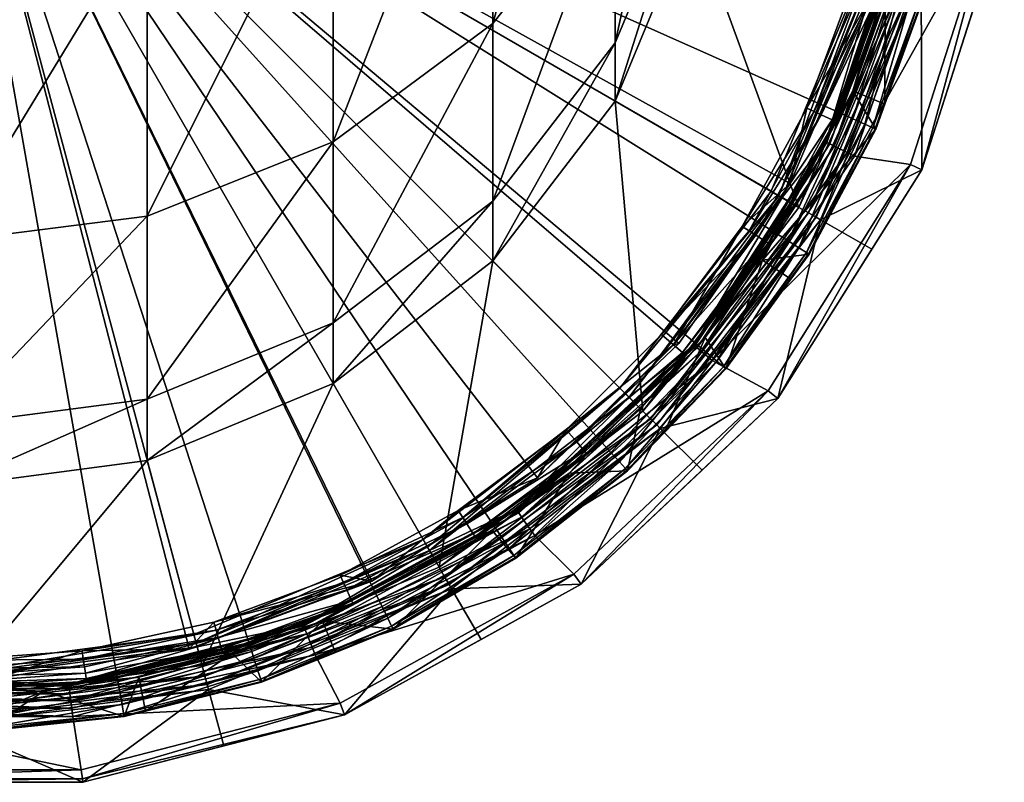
# Model space of a CAD drawing. Extents: x -0.029 to 0.097, y -0.216 to 0.03.
# Tile 11 of 256: x 0.002 to 0.017, y -0.216 to -0.204. Entities that reach past the tile are written whole.
import ezdxf

# ---------------------------------------------------------------- set-up
doc = ezdxf.new("R2010")
doc.units = 0
doc.layers.add('mesh', color=7, linetype='CONTINUOUS')

msp = doc.modelspace()

# ---------------------------------------------------------------- meshes
at = {"layer": 'mesh'}
mesh = msp.add_polyface(dxfattribs=at)
corners = [(0.015932, -0.201657, 0.2139), (0.016081, -0.199526, 0.2139), (0.000765, -0.199526, 0.2139), (0.003425, -0.214609, 0.2139), (0.005498, -0.214092, 0.2139), (0.014757, -0.205755, 0.2139), (0.015488, -0.203747, 0.2139), (0.000765, -0.199526, 0.2828), (0.013881, -0.206805, 0.2828), (0.012147, -0.209296, 0.2828), (0.015077, -0.204016, 0.2828), (0.015688, -0.201043, 0.2828), (0.009947, -0.211387, 0.2828), (0.004525, -0.214047, 0.2828), (0.001525, -0.214507, 0.2828), (0.003871, -0.196167, 0.407596), (0.003871, -0.202623, 0.394504), (0.000765, -0.203, 0.394661), (0.006765, -0.195128, 0.406996), (0.006765, -0.201515, 0.394045), (0.000765, -0.20771, 0.380788), (0.003871, -0.207315, 0.380682), (0.006765, -0.206157, 0.380372), (0.009251, -0.199753, 0.393316), (0.009251, -0.204315, 0.379878), (0.011158, -0.197457, 0.392364), (0.011158, -0.201914, 0.379235), (0.000765, -0.210568, 0.366419), (0.003871, -0.210162, 0.366366), (0.006765, -0.208974, 0.366209), (0.009251, -0.207083, 0.36596), (0.011158, -0.204619, 0.365636), (0.012356, -0.199118, 0.378486), (0.012356, -0.20175, 0.365258), (0.009251, -0.208011, 0.3518), (0.006765, -0.209918, 0.3518), (0.011158, -0.205526, 0.3518), (0.012356, -0.202632, 0.3518), (0.011158, -0.205526, 0.3103), (0.012356, -0.202632, 0.3103), (0.009251, -0.208011, 0.3103), (0.011587, -0.210348, 0.3103), (0.012584, -0.209443, 0.213913), (0.013849, -0.207701, 0.213913), (0.011088, -0.210991, 0.213913), (0.009392, -0.212316, 0.213913), (0.000765, -0.199526, 0.28297), (0.013584, -0.206927, 0.28297), (0.015063, -0.203357, 0.28297), (0.011232, -0.209992, 0.28297), (0.008166, -0.212345, 0.28297), (0.015567, -0.199526, 0.28297)]
mesh.append_faces([[corners[k] for k in face] for face in [(0, 1, 2, 2), (3, 4, 2, 2), (2, 5, 6, 6), (7, 8, 9, 9), (7, 10, 8, 8), (11, 10, 7, 7), (9, 12, 7, 7), (13, 14, 7, 7), (15, 16, 17, 17), (18, 19, 16, 16), (16, 20, 17, 17), (16, 21, 20, 20), (19, 21, 16, 16), (19, 22, 21, 21), (23, 22, 19, 19), (23, 24, 22, 22), (25, 24, 23, 23), (25, 26, 24, 24), (21, 27, 20, 20), (22, 28, 21, 21), (24, 29, 22, 22), (24, 30, 29, 29), (26, 30, 24, 24), (26, 31, 30, 30), (32, 31, 26, 26), (32, 33, 31, 31), (30, 34, 35, 35), (31, 34, 30, 30), (31, 36, 34, 34), (33, 36, 31, 31), (33, 37, 36, 36), (38, 36, 39, 39), (38, 34, 36, 36), (40, 34, 38, 38), (40, 35, 34, 34), (38, 41, 40, 40), (2, 42, 43, 43), (2, 44, 42, 42), (45, 44, 2, 2), (43, 5, 2, 2), (46, 47, 48, 48), (46, 49, 47, 47), (50, 49, 46, 46), (48, 51, 46, 46)]])
mesh = msp.add_polyface(dxfattribs=at)
corners = [(0.006603, -0.213619, 0.281804), (0.007081, -0.213356, 0.281804), (0.00924, -0.212209, 0.281804), (0.008985, -0.212317, 0.281804), (0.009877, -0.211698, 0.281804), (0.008976, -0.212301, 0.281933), (0.008785, -0.212004, 0.282283), (0.006874, -0.212901, 0.2823), (0.008715, -0.211896, 0.2823), (0.006927, -0.213019, 0.282283), (0.007053, -0.213294, 0.282052), (0.008948, -0.212259, 0.282052), (0.007074, -0.21334, 0.281933), (0.000765, -0.199526, 0.2139), (0.0013, -0.214832, 0.2139), (0.003425, -0.214609, 0.2139), (0.009947, -0.211387, 0.2823), (0.007371, -0.212993, 0.2828), (0.009947, -0.211387, 0.2828), (0.007371, -0.212993, 0.2823), (0.003871, -0.210162, 0.366366), (0.003871, -0.211117, 0.3518), (0.000765, -0.211526, 0.3518), (0.003871, -0.211117, 0.3103), (0.000765, -0.211526, 0.3103), (0.006309, -0.213693, 0.305497), (0.009625, -0.211893, 0.305497), (0.00831, -0.212587, 0.305369), (0.009615, -0.211879, 0.305369), (0.009655, -0.211934, 0.305617), (0.006328, -0.21374, 0.305617), (0.006438, -0.214022, 0.305848), (0.009906, -0.212285, 0.305864), (0.009831, -0.21218, 0.305848), (0.000765, -0.21483, 0.3103), (0.006765, -0.209918, 0.3103), (0.004726, -0.214309, 0.3103), (0.008418, -0.21278, 0.3103), (0.007693, -0.21373, 0.214292), (0.009609, -0.212638, 0.214404), (0.009603, -0.212628, 0.214292), (0.009505, -0.212483, 0.21401), (0.009392, -0.212316, 0.213913), (0.007617, -0.213573, 0.21401), (0.007528, -0.213392, 0.213913), (0.007479, -0.213292, 0.2139), (0.010395, -0.210639, 0.2823), (0.010558, -0.210827, 0.282234), (0.00885, -0.212105, 0.282234), (0.010677, -0.210965, 0.282052), (0.006977, -0.213128, 0.282234), (0.008266, -0.212518, 0.283168), (0.006303, -0.213676, 0.305369), (0.009701, -0.211999, 0.30572), (0.006357, -0.213814, 0.30572), (0.006485, -0.214142, 0.305864), (0.010515, -0.212886, 0.305864), (0.008166, -0.212345, 0.28297), (0.004633, -0.213959, 0.283028), (0.008237, -0.212466, 0.283028), (0.004648, -0.214016, 0.283168)]
mesh.append_faces([[corners[k] for k in face] for face in [(0, 1, 2, 2), (1, 3, 2, 2), (4, 3, 5, 5), (6, 7, 8, 8), (6, 9, 7, 7), (5, 10, 11, 11), (5, 12, 10, 10), (3, 12, 5, 5), (13, 14, 15, 15), (16, 17, 18, 18), (19, 17, 16, 16), (16, 8, 19, 19), (8, 7, 19, 19), (20, 21, 22, 22), (23, 22, 21, 21), (24, 22, 23, 23), (25, 26, 27, 27), (26, 28, 27, 27), (25, 29, 26, 26), (25, 30, 29, 29), (31, 32, 33, 33), (23, 34, 24, 24), (35, 36, 23, 23), (35, 37, 36, 36), (38, 39, 40, 40), (41, 42, 43, 43), (44, 42, 45, 45), (46, 6, 8, 8), (47, 48, 6, 6), (49, 11, 48, 48), (48, 9, 6, 6), (48, 50, 9, 9), (11, 50, 48, 48), (11, 10, 50, 50), (51, 27, 28, 28), (51, 52, 27, 27), (30, 53, 29, 29), (30, 54, 53, 53), (54, 33, 53, 53), (54, 31, 33, 33), (55, 56, 32, 32), (57, 58, 59, 59), (59, 60, 51, 51)]])
mesh = msp.add_polyface(dxfattribs=at)
corners = [(0.012872, -0.209684, 0.214292), (0.01134, -0.211271, 0.214292), (0.011923, -0.210684, 0.214404), (0.012242, -0.209471, 0.281933), (0.010677, -0.210965, 0.282052), (0.012204, -0.209438, 0.282052), (0.01071, -0.211003, 0.281933), (0.000765, -0.199526, 0.2139), (0.005498, -0.214092, 0.2139), (0.007479, -0.213292, 0.2139), (0.000765, -0.199526, 0.2828), (0.007371, -0.212993, 0.2828), (0.004525, -0.214047, 0.2828), (0.009947, -0.211387, 0.2828), (0.003871, -0.207315, 0.380682), (0.003871, -0.210162, 0.366366), (0.000765, -0.210568, 0.366419), (0.006765, -0.206157, 0.380372), (0.006765, -0.208974, 0.366209), (0.000765, -0.211526, 0.3518), (0.003871, -0.211117, 0.3518), (0.006765, -0.209918, 0.3518), (0.009251, -0.207083, 0.36596), (0.006765, -0.209918, 0.3103), (0.009251, -0.208011, 0.3103), (0.003871, -0.211117, 0.3103), (0.012396, -0.209333, 0.305497), (0.012382, -0.209321, 0.305369), (0.011439, -0.210193, 0.305369), (0.009625, -0.211893, 0.305497), (0.012435, -0.209365, 0.305617), (0.009655, -0.211934, 0.305617), (0.008418, -0.21278, 0.3103), (0.011316, -0.211243, 0.214186), (0.012738, -0.209572, 0.21401), (0.011223, -0.21114, 0.21401), (0.012584, -0.209443, 0.213913), (0.011088, -0.210991, 0.213913), (0.010442, -0.211317, 0.281804), (0.010722, -0.211017, 0.281804), (0.011552, -0.210312, 0.281804), (0.012256, -0.209483, 0.281804), (0.012066, -0.209318, 0.282234), (0.010395, -0.210639, 0.2823), (0.011878, -0.209155, 0.2823), (0.010558, -0.210827, 0.282234), (0.012557, -0.209203, 0.281804), (0.009392, -0.212316, 0.213913), (0.012147, -0.209296, 0.2828), (0.009947, -0.211387, 0.2823), (0.011373, -0.210134, 0.283168), (0.009615, -0.211879, 0.305369), (0.000765, -0.199526, 0.28297), (0.004596, -0.213823, 0.28297), (0.008166, -0.212345, 0.28297), (0.000765, -0.214328, 0.28297), (0.012496, -0.209416, 0.30572), (0.009701, -0.211999, 0.30572), (0.012666, -0.20956, 0.305848), (0.009831, -0.21218, 0.305848), (0.011232, -0.209992, 0.28297), (0.008266, -0.212518, 0.283168)]
mesh.append_faces([[corners[k] for k in face] for face in [(0, 1, 2, 2), (3, 4, 5, 5), (3, 6, 4, 4), (7, 8, 9, 9), (10, 11, 12, 12), (10, 13, 11, 11), (14, 15, 16, 16), (17, 18, 15, 15), (15, 19, 16, 16), (18, 20, 15, 15), (18, 21, 20, 20), (22, 21, 18, 18), (23, 21, 24, 24), (23, 20, 21, 21), (25, 20, 23, 23), (26, 27, 28, 28), (29, 30, 26, 26), (29, 31, 30, 30), (24, 32, 23, 23), (33, 34, 35, 35), (35, 36, 37, 37), (34, 36, 35, 35), (38, 39, 40, 40), (3, 41, 40, 40), (42, 43, 44, 44), (42, 45, 43, 43), (5, 45, 42, 42), (5, 4, 45, 45), (40, 6, 3, 3), (46, 2, 40, 40), (7, 9, 47, 47), (42, 13, 48, 48), (49, 13, 42, 42), (42, 43, 49, 49), (50, 28, 27, 27), (50, 51, 28, 28), (52, 53, 54, 54), (52, 55, 53, 53), (31, 56, 30, 30), (31, 57, 56, 56), (57, 58, 56, 56), (57, 59, 58, 58), (60, 61, 50, 50)]])
mesh = msp.add_polyface(dxfattribs=at)
corners = [(0.015957, -0.203882, 0.214292), (0.015203, -0.205954, 0.214292), (0.015355, -0.20557, 0.214404), (0.015214, -0.205959, 0.214404), (0.015968, -0.203885, 0.214404), (0.016241, -0.202604, 0.214404), (0.015595, -0.203778, 0.213913), (0.015488, -0.203747, 0.2139), (0.014859, -0.205801, 0.213913), (0.015932, -0.201657, 0.2139), (0.015363, -0.203954, 0.281804), (0.015354, -0.203809, 0.281804), (0.015622, -0.202758, 0.281804), (0.015011, -0.204839, 0.281804), (0.015337, -0.203804, 0.281933), (0.015288, -0.20379, 0.282052), (0.015797, -0.201687, 0.281933), (0.014858, -0.205363, 0.281804), (0.015726, -0.202502, 0.281804), (0.014452, -0.206169, 0.305497), (0.015715, -0.202607, 0.305617), (0.015666, -0.202596, 0.305497), (0.014497, -0.206191, 0.305617), (0.015793, -0.202623, 0.30572), (0.01477, -0.206323, 0.305848), (0.016138, -0.202694, 0.305864), (0.016012, -0.202668, 0.305848), (0.014885, -0.206379, 0.305864), (0.015922, -0.203872, 0.214186), (0.01517, -0.205939, 0.214186), (0.016379, -0.20172, 0.214186), (0.015789, -0.203834, 0.21401), (0.015043, -0.205883, 0.21401), (0.016242, -0.201701, 0.21401), (0.016043, -0.201673, 0.213913), (0.015212, -0.203768, 0.282155), (0.015747, -0.20168, 0.282052), (0.015922, -0.203587, 0.310004), (0.01682, -0.203822, 0.306116), (0.015932, -0.206592, 0.306116), (0.017216, -0.202584, 0.306116), (0.014569, -0.206225, 0.30572), (0.015894, -0.202643, 0.305798), (0.017026, -0.202549, 0.305864), (0.015757, -0.206511, 0.305864), (0.017216, -0.202584, 0.306013), (0.015932, -0.206592, 0.306013), (0.014285, -0.207331, 0.310157), (0.015844, -0.203566, 0.310157), (0.014166, -0.207263, 0.310263), (0.015712, -0.203531, 0.310263), (0.014019, -0.207178, 0.3103), (0.015548, -0.203487, 0.3103)]
mesh.append_faces([[corners[k] for k in face] for face in [(0, 1, 2, 2), (1, 3, 2, 2), (0, 4, 5, 5), (2, 4, 0, 0), (6, 7, 8, 8), (6, 9, 7, 7), (10, 11, 12, 12), (13, 11, 10, 10), (14, 11, 13, 13), (14, 12, 11, 11), (15, 16, 14, 14), (17, 2, 3, 3), (10, 4, 2, 2), (18, 4, 10, 10), (19, 20, 21, 21), (22, 23, 20, 20), (24, 25, 26, 26), (24, 27, 25, 25), (1, 28, 29, 29), (0, 28, 1, 1), (0, 30, 28, 28), (29, 31, 32, 32), (28, 31, 29, 29), (28, 33, 31, 31), (31, 6, 32, 32), (31, 34, 6, 6), (35, 36, 15, 15), (37, 38, 39, 39), (37, 40, 38, 38), (22, 41, 23, 23), (41, 42, 23, 23), (41, 26, 42, 42), (41, 24, 26, 26), (27, 43, 25, 25), (27, 44, 43, 43), (40, 39, 38, 38), (45, 39, 40, 40), (45, 46, 39, 39), (43, 46, 45, 45), (43, 44, 46, 46), (37, 47, 48, 48), (48, 49, 50, 50), (50, 51, 52, 52)]])
mesh = msp.add_polyface(dxfattribs=at)
corners = [(0.015203, -0.205954, 0.214292), (0.014178, -0.207907, 0.214404), (0.015214, -0.205959, 0.214404), (0.014859, -0.205801, 0.213913), (0.015488, -0.203747, 0.2139), (0.014757, -0.205755, 0.2139), (0.014858, -0.205363, 0.281804), (0.015011, -0.204839, 0.281804), (0.015363, -0.203954, 0.281804), (0.014596, -0.205842, 0.281804), (0.013449, -0.208001, 0.281804), (0.014998, -0.203705, 0.282283), (0.014141, -0.205634, 0.2823), (0.014874, -0.203669, 0.2823), (0.014258, -0.205688, 0.282283), (0.015337, -0.203804, 0.281933), (0.014534, -0.205814, 0.282052), (0.015288, -0.20379, 0.282052), (0.014579, -0.205835, 0.281933), (0.013135, -0.207476, 0.2823), (0.013499, -0.207709, 0.282052), (0.013541, -0.207736, 0.281933), (0.015355, -0.20557, 0.214404), (0.015077, -0.204016, 0.2823), (0.013881, -0.206805, 0.2828), (0.015077, -0.204016, 0.2828), (0.013881, -0.206805, 0.2823), (0.012356, -0.202632, 0.3103), (0.011158, -0.205526, 0.3518), (0.012356, -0.202632, 0.3518), (0.014452, -0.206169, 0.305497), (0.015363, -0.203432, 0.305369), (0.014436, -0.206161, 0.305369), (0.015666, -0.202596, 0.305497), (0.014497, -0.206191, 0.305617), (0.015715, -0.202607, 0.305617), (0.014019, -0.207178, 0.3103), (0.011158, -0.205526, 0.3103), (0.015548, -0.203487, 0.3103), (0.015043, -0.205883, 0.21401), (0.015595, -0.203778, 0.213913), (0.015212, -0.203768, 0.282155), (0.014367, -0.205738, 0.282234), (0.013244, -0.207545, 0.282283), (0.013345, -0.20761, 0.282234), (0.015256, -0.203409, 0.283168), (0.013757, -0.207027, 0.283168), (0.013844, -0.207071, 0.305369), (0.015922, -0.203587, 0.310004), (0.015932, -0.206592, 0.306116), (0.014354, -0.207371, 0.310004), (0.014285, -0.207331, 0.310157), (0.014166, -0.207263, 0.310263), (0.015844, -0.203566, 0.310157), (0.015712, -0.203531, 0.310263), (0.015063, -0.203357, 0.28297), (0.013706, -0.206997, 0.283028), (0.015199, -0.203393, 0.283028), (0.013584, -0.206927, 0.28297)]
mesh.append_faces([[corners[k] for k in face] for face in [(0, 1, 2, 2), (3, 4, 5, 5), (6, 7, 8, 8), (6, 9, 7, 7), (10, 9, 6, 6), (11, 12, 13, 13), (11, 14, 12, 12), (15, 16, 17, 17), (15, 18, 16, 16), (7, 18, 15, 15), (7, 9, 18, 18), (14, 19, 12, 12), (18, 20, 16, 16), (9, 21, 18, 18), (8, 22, 6, 6), (23, 24, 25, 25), (26, 24, 23, 23), (23, 12, 26, 26), (23, 13, 12, 12), (27, 28, 29, 29), (30, 31, 32, 32), (33, 31, 30, 30), (30, 34, 35, 35), (27, 36, 37, 37), (27, 38, 36, 36), (39, 40, 3, 3), (41, 14, 11, 11), (41, 42, 14, 14), (17, 42, 41, 41), (17, 16, 42, 42), (42, 43, 14, 14), (16, 44, 42, 42), (45, 32, 31, 31), (46, 32, 45, 45), (46, 47, 32, 32), (48, 49, 50, 50), (50, 51, 48, 48), (51, 52, 53, 53), (52, 36, 54, 54), (55, 56, 57, 57), (58, 56, 55, 55), (57, 46, 45, 45), (56, 46, 57, 57)]])
mesh = msp.add_polyface(dxfattribs=at)
corners = [(0.014168, -0.207901, 0.214292), (0.014178, -0.207907, 0.214404), (0.015203, -0.205954, 0.214292), (0.013894, -0.208297, 0.214404), (0.013449, -0.208001, 0.281804), (0.013556, -0.207746, 0.281804), (0.014596, -0.205842, 0.281804), (0.014258, -0.205688, 0.282283), (0.013244, -0.207545, 0.282283), (0.013135, -0.207476, 0.2823), (0.014579, -0.205835, 0.281933), (0.013541, -0.207736, 0.281933), (0.013499, -0.207709, 0.282052), (0.015214, -0.205959, 0.214404), (0.014858, -0.205363, 0.281804), (0.013881, -0.206805, 0.2823), (0.012147, -0.209296, 0.2828), (0.013881, -0.206805, 0.2828), (0.014141, -0.205634, 0.2823), (0.012396, -0.209333, 0.305497), (0.014452, -0.206169, 0.305497), (0.013844, -0.207071, 0.305369), (0.014436, -0.206161, 0.305369), (0.014497, -0.206191, 0.305617), (0.012435, -0.209365, 0.305617), (0.01517, -0.205939, 0.214186), (0.014137, -0.207881, 0.214186), (0.015043, -0.205883, 0.21401), (0.014019, -0.207808, 0.21401), (0.014859, -0.205801, 0.213913), (0.013849, -0.207701, 0.213913), (0.014757, -0.205755, 0.2139), (0.014367, -0.205738, 0.282234), (0.013345, -0.20761, 0.282234), (0.014534, -0.205814, 0.282052), (0.011878, -0.209155, 0.2823), (0.012066, -0.209318, 0.282234), (0.013757, -0.207027, 0.283168), (0.012382, -0.209321, 0.305369), (0.014354, -0.207371, 0.310004), (0.015932, -0.206592, 0.306116), (0.015154, -0.207828, 0.306116), (0.014569, -0.206225, 0.30572), (0.012496, -0.209416, 0.30572), (0.01477, -0.206323, 0.305848), (0.012666, -0.20956, 0.305848), (0.014885, -0.206379, 0.305864), (0.015757, -0.206511, 0.305864), (0.01369, -0.210153, 0.306116), (0.015932, -0.206592, 0.306013), (0.01369, -0.210153, 0.306013), (0.014285, -0.207331, 0.310157), (0.011707, -0.210467, 0.310263), (0.014166, -0.207263, 0.310263), (0.011587, -0.210348, 0.3103), (0.014019, -0.207178, 0.3103), (0.013584, -0.206927, 0.28297), (0.011232, -0.209992, 0.28297), (0.013706, -0.206997, 0.283028), (0.011373, -0.210134, 0.283168)]
mesh.append_faces([[corners[k] for k in face] for face in [(0, 1, 2, 2), (0, 3, 1, 1), (4, 5, 6, 6), (7, 8, 9, 9), (10, 11, 12, 12), (6, 5, 11, 11), (4, 1, 3, 3), (4, 13, 1, 1), (14, 13, 4, 4), (15, 16, 17, 17), (15, 18, 9, 9), (19, 20, 21, 21), (20, 22, 21, 21), (19, 23, 20, 20), (19, 24, 23, 23), (0, 25, 26, 26), (2, 25, 0, 0), (26, 27, 28, 28), (25, 27, 26, 26), (28, 29, 30, 30), (27, 29, 28, 28), (29, 31, 30, 30), (32, 33, 8, 8), (34, 12, 33, 33), (8, 35, 9, 9), (33, 35, 8, 8), (12, 36, 33, 33), (36, 16, 15, 15), (37, 38, 21, 21), (39, 40, 41, 41), (24, 42, 23, 23), (24, 43, 42, 42), (43, 44, 42, 42), (43, 45, 44, 44), (45, 46, 44, 44), (45, 47, 46, 46), (40, 48, 41, 41), (49, 48, 40, 40), (47, 50, 49, 49), (51, 52, 53, 53), (53, 54, 55, 55), (56, 57, 58, 58), (58, 59, 37, 37)]])
mesh = msp.add_polyface(dxfattribs=at)
corners = [(0.012872, -0.209684, 0.214292), (0.013894, -0.208297, 0.214404), (0.014168, -0.207901, 0.214292), (0.012881, -0.209692, 0.214404), (0.011923, -0.210684, 0.214404), (0.012557, -0.209203, 0.281804), (0.013556, -0.207746, 0.281804), (0.013449, -0.208001, 0.281804), (0.012256, -0.209483, 0.281804), (0.013541, -0.207736, 0.281933), (0.012204, -0.209438, 0.282052), (0.013499, -0.207709, 0.282052), (0.012242, -0.209471, 0.281933), (0.013844, -0.207071, 0.305369), (0.012382, -0.209321, 0.305369), (0.012396, -0.209333, 0.305497), (0.011158, -0.205526, 0.3103), (0.014019, -0.207178, 0.3103), (0.011587, -0.210348, 0.3103), (0.012844, -0.209661, 0.214186), (0.01134, -0.211271, 0.214292), (0.014137, -0.207881, 0.214186), (0.012738, -0.209572, 0.21401), (0.011316, -0.211243, 0.214186), (0.014019, -0.207808, 0.21401), (0.013849, -0.207701, 0.213913), (0.012584, -0.209443, 0.213913), (0.011552, -0.210312, 0.281804), (0.013345, -0.20761, 0.282234), (0.012066, -0.209318, 0.282234), (0.011878, -0.209155, 0.2823), (0.013135, -0.207476, 0.2823), (0.013881, -0.206805, 0.2823), (0.011373, -0.210134, 0.283168), (0.013757, -0.207027, 0.283168), (0.01186, -0.210621, 0.310004), (0.01369, -0.210153, 0.306116), (0.012511, -0.211266, 0.306116), (0.014354, -0.207371, 0.310004), (0.015154, -0.207828, 0.306116), (0.012666, -0.20956, 0.305848), (0.01354, -0.210031, 0.305864), (0.015757, -0.206511, 0.305864), (0.009906, -0.212285, 0.305864), (0.010629, -0.213042, 0.306116), (0.01369, -0.210153, 0.306013), (0.010629, -0.213042, 0.306013), (0.015932, -0.206592, 0.306013), (0.011804, -0.210564, 0.310157), (0.014285, -0.207331, 0.310157), (0.011707, -0.210467, 0.310263), (0.014166, -0.207263, 0.310263), (0.011232, -0.209992, 0.28297), (0.013706, -0.206997, 0.283028)]
mesh.append_faces([[corners[k] for k in face] for face in [(0, 1, 2, 2), (0, 3, 1, 1), (4, 3, 0, 0), (5, 6, 7, 7), (5, 8, 6, 6), (9, 10, 11, 11), (9, 12, 10, 10), (6, 12, 9, 9), (6, 8, 12, 12), (5, 3, 4, 4), (7, 3, 5, 5), (7, 1, 3, 3), (13, 14, 15, 15), (16, 17, 18, 18), (0, 19, 20, 20), (0, 21, 19, 19), (2, 21, 0, 0), (19, 22, 23, 23), (19, 24, 22, 22), (21, 24, 19, 19), (22, 25, 26, 26), (24, 25, 22, 22), (27, 8, 5, 5), (28, 29, 30, 30), (11, 10, 29, 29), (29, 31, 30, 30), (32, 31, 29, 29), (33, 14, 34, 34), (35, 36, 37, 37), (38, 36, 35, 35), (38, 39, 36, 36), (40, 41, 42, 42), (43, 41, 40, 40), (36, 44, 37, 37), (45, 44, 36, 36), (41, 46, 45, 45), (47, 45, 36, 36), (42, 41, 45, 45), (38, 48, 49, 49), (35, 48, 38, 38), (48, 50, 49, 49), (50, 18, 51, 51), (52, 33, 53, 53)]])
mesh = msp.add_polyface(dxfattribs=at)
corners = [(0.01134, -0.211271, 0.214292), (0.011348, -0.211279, 0.214404), (0.011923, -0.210684, 0.214404), (0.010442, -0.211317, 0.281804), (0.009877, -0.211698, 0.281804), (0.010722, -0.211017, 0.281804), (0.00924, -0.212209, 0.281804), (0.008985, -0.212317, 0.281804), (0.01071, -0.211003, 0.281933), (0.008948, -0.212259, 0.282052), (0.010677, -0.210965, 0.282052), (0.008976, -0.212301, 0.281933), (0.009625, -0.211893, 0.305497), (0.011439, -0.210193, 0.305369), (0.009615, -0.211879, 0.305369), (0.012396, -0.209333, 0.305497), (0.009251, -0.208011, 0.3103), (0.011587, -0.210348, 0.3103), (0.008418, -0.21278, 0.3103), (0.009609, -0.212638, 0.214404), (0.009603, -0.212628, 0.214292), (0.011316, -0.211243, 0.214186), (0.009582, -0.212598, 0.214186), (0.012844, -0.209661, 0.214186), (0.011223, -0.21114, 0.21401), (0.009505, -0.212483, 0.21401), (0.011088, -0.210991, 0.213913), (0.009392, -0.212316, 0.213913), (0.011552, -0.210312, 0.281804), (0.010558, -0.210827, 0.282234), (0.008785, -0.212004, 0.282283), (0.010395, -0.210639, 0.2823), (0.00885, -0.212105, 0.282234), (0.009947, -0.211387, 0.2823), (0.008715, -0.211896, 0.2823), (0.008266, -0.212518, 0.283168), (0.011373, -0.210134, 0.283168), (0.01186, -0.210621, 0.310004), (0.010629, -0.213042, 0.306116), (0.008611, -0.213115, 0.310004), (0.012511, -0.211266, 0.306116), (0.009831, -0.21218, 0.305848), (0.009906, -0.212285, 0.305864), (0.012666, -0.20956, 0.305848), (0.010515, -0.212886, 0.305864), (0.01354, -0.210031, 0.305864), (0.01369, -0.210153, 0.306013), (0.010629, -0.213042, 0.306013), (0.008571, -0.213045, 0.310157), (0.011804, -0.210564, 0.310157), (0.008502, -0.212926, 0.310263), (0.011707, -0.210467, 0.310263), (0.008166, -0.212345, 0.28297), (0.008237, -0.212466, 0.283028), (0.011232, -0.209992, 0.28297)]
mesh.append_faces([[corners[k] for k in face] for face in [(0, 1, 2, 2), (3, 4, 5, 5), (6, 4, 3, 3), (6, 7, 4, 4), (8, 5, 4, 4), (8, 9, 10, 10), (8, 11, 9, 9), (4, 11, 8, 8), (12, 13, 14, 14), (15, 13, 12, 12), (16, 17, 18, 18), (0, 19, 1, 1), (20, 19, 0, 0), (20, 21, 22, 22), (0, 21, 20, 20), (0, 23, 21, 21), (22, 24, 25, 25), (21, 24, 22, 22), (25, 26, 27, 27), (24, 26, 25, 25), (28, 5, 8, 8), (29, 30, 31, 31), (10, 32, 29, 29), (3, 19, 6, 6), (3, 1, 19, 19), (28, 1, 3, 3), (28, 2, 1, 1), (33, 31, 34, 34), (35, 14, 36, 36), (37, 38, 39, 39), (37, 40, 38, 38), (41, 42, 43, 43), (42, 44, 45, 45), (46, 47, 38, 38), (45, 44, 47, 47), (37, 48, 49, 49), (39, 48, 37, 37), (49, 50, 51, 51), (48, 50, 49, 49), (51, 18, 17, 17), (50, 18, 51, 51), (52, 53, 54, 54), (53, 35, 54, 54)]])
mesh = msp.add_polyface(dxfattribs=at)
corners = [(0.001317, -0.21532, 0.214292), (0.001317, -0.215332, 0.214404), (0.00351, -0.21509, 0.214292), (0.000766, -0.215313, 0.214404), (0.001304, -0.214944, 0.213913), (0.003425, -0.214609, 0.2139), (0.0013, -0.214832, 0.2139), (0.003444, -0.214719, 0.213913), (0.00226, -0.214707, 0.281804), (0.00185, -0.214691, 0.281804), (0.002929, -0.214575, 0.281804), (0.002876, -0.214208, 0.282283), (0.000765, -0.21423, 0.2823), (0.002858, -0.214081, 0.2823), (0.000765, -0.214359, 0.282283), (0.002893, -0.214327, 0.282234), (0.000765, -0.214479, 0.282234), (0.002908, -0.214429, 0.282155), (0.000765, -0.214582, 0.282155), (0.002919, -0.214508, 0.282052), (0.000765, -0.214662, 0.282052), (0.002927, -0.214558, 0.281933), (0.000765, -0.214712, 0.281933), (0.003512, -0.215101, 0.214404), (0.001525, -0.214507, 0.2823), (0.004525, -0.214047, 0.2823), (0.002652, -0.214622, 0.305497), (0.00265, -0.214604, 0.305369), (0.000765, -0.214604, 0.305369), (-0.001121, -0.214622, 0.305497), (0.002659, -0.214672, 0.305617), (-0.001127, -0.214672, 0.305617), (0.002668, -0.214751, 0.30572), (-0.001137, -0.214751, 0.30572), (0.002681, -0.214853, 0.305798), (-0.00115, -0.214853, 0.305798), (0.002696, -0.214972, 0.305848), (-0.001164, -0.214973, 0.305848), (0.002712, -0.2151, 0.305864), (0.003871, -0.211117, 0.3103), (0.004726, -0.214309, 0.3103), (0.000765, -0.21483, 0.3103), (0.003503, -0.215054, 0.214186), (0.001316, -0.215284, 0.214186), (0.003479, -0.214917, 0.21401), (0.001311, -0.215145, 0.21401), (0.000765, -0.21478, 0.281804), (0.000765, -0.214528, 0.283168), (0.000765, -0.215217, 0.310004), (0.00287, -0.216126, 0.306116), (0.000765, -0.216126, 0.306116), (0.004826, -0.214682, 0.310004), (-0.00118, -0.2151, 0.305864), (0.002845, -0.215934, 0.305864), (-0.001315, -0.215934, 0.305864), (-0.001332, -0.216074, 0.305923), (0.002863, -0.216074, 0.305923), (-0.001339, -0.216126, 0.306116)]
mesh.append_faces([[corners[k] for k in face] for face in [(0, 1, 2, 2), (0, 3, 1, 1), (4, 5, 6, 6), (7, 5, 4, 4), (8, 9, 10, 10), (11, 12, 13, 13), (11, 14, 12, 12), (15, 14, 11, 11), (15, 16, 14, 14), (17, 16, 15, 15), (17, 18, 16, 16), (19, 18, 17, 17), (19, 20, 18, 18), (21, 20, 19, 19), (21, 22, 20, 20), (21, 9, 22, 22), (8, 1, 3, 3), (8, 23, 1, 1), (24, 13, 12, 12), (25, 13, 24, 24), (26, 27, 28, 28), (29, 30, 26, 26), (31, 32, 30, 30), (33, 34, 32, 32), (35, 36, 34, 34), (37, 38, 36, 36), (39, 40, 41, 41), (0, 42, 43, 43), (2, 42, 0, 0), (43, 44, 45, 45), (42, 44, 43, 43), (45, 7, 4, 4), (44, 7, 45, 45), (46, 9, 8, 8), (9, 46, 22, 22), (8, 3, 46, 46), (47, 28, 27, 27), (48, 49, 50, 50), (51, 49, 48, 48), (52, 53, 38, 38), (52, 54, 53, 53), (55, 56, 53, 53), (57, 49, 56, 56)]])
mesh = msp.add_polyface(dxfattribs=at)
corners = [(0.007693, -0.21373, 0.214292), (0.006804, -0.214103, 0.214404), (0.007699, -0.213741, 0.214404), (0.005649, -0.214556, 0.214292), (0.007528, -0.213392, 0.213913), (0.007479, -0.213292, 0.2139), (0.005533, -0.214198, 0.213913), (0.006603, -0.213619, 0.281804), (0.005049, -0.214114, 0.281804), (0.007081, -0.213356, 0.281804), (0.008985, -0.212317, 0.281804), (0.007074, -0.21334, 0.281933), (0.006927, -0.213019, 0.282283), (0.004908, -0.213635, 0.2823), (0.006874, -0.212901, 0.2823), (0.00503, -0.214049, 0.282052), (0.007053, -0.213294, 0.282052), (0.005044, -0.214097, 0.281933), (0.00924, -0.212209, 0.281804), (0.007371, -0.212993, 0.2823), (0.004525, -0.214047, 0.2828), (0.007371, -0.212993, 0.2828), (0.00831, -0.212587, 0.305369), (0.006303, -0.213676, 0.305369), (0.006309, -0.213693, 0.305497), (0.006438, -0.214022, 0.305848), (0.006485, -0.214142, 0.305864), (0.009906, -0.212285, 0.305864), (0.009609, -0.212638, 0.214404), (0.007677, -0.213698, 0.214186), (0.009582, -0.212598, 0.214186), (0.009603, -0.212628, 0.214292), (0.007617, -0.213573, 0.21401), (0.005638, -0.214522, 0.214186), (0.009505, -0.212483, 0.21401), (0.005595, -0.21439, 0.21401), (0.009392, -0.212316, 0.213913), (0.006977, -0.213128, 0.282234), (0.004944, -0.213758, 0.282283), (0.004978, -0.213873, 0.282234), (0.004648, -0.214016, 0.283168), (0.008266, -0.212518, 0.283168), (0.008611, -0.213115, 0.310004), (0.006945, -0.215076, 0.306116), (0.004826, -0.214682, 0.310004), (0.009069, -0.213903, 0.306116), (0.010629, -0.213042, 0.306116), (0.006873, -0.214896, 0.305864), (0.010515, -0.212886, 0.305864), (0.010629, -0.213042, 0.306013), (0.006945, -0.215076, 0.306013), (0.004806, -0.214605, 0.310157), (0.008571, -0.213045, 0.310157), (0.00477, -0.214472, 0.310263), (0.008502, -0.212926, 0.310263), (0.004726, -0.214309, 0.3103), (0.008418, -0.21278, 0.3103), (0.004596, -0.213823, 0.28297), (0.004633, -0.213959, 0.283028), (0.008166, -0.212345, 0.28297), (0.008237, -0.212466, 0.283028)]
mesh.append_faces([[corners[k] for k in face] for face in [(0, 1, 2, 2), (3, 1, 0, 0), (4, 5, 6, 6), (7, 8, 9, 9), (10, 9, 11, 11), (12, 13, 14, 14), (11, 15, 16, 16), (9, 17, 11, 11), (7, 2, 1, 1), (18, 2, 7, 7), (19, 20, 21, 21), (22, 23, 24, 24), (25, 26, 27, 27), (0, 2, 28, 28), (0, 29, 3, 3), (0, 30, 29, 29), (31, 30, 0, 0), (29, 32, 33, 33), (29, 34, 32, 32), (30, 34, 29, 29), (32, 4, 35, 35), (32, 36, 4, 4), (37, 38, 12, 12), (16, 39, 37, 37), (18, 28, 2, 2), (40, 23, 41, 41), (42, 43, 44, 44), (42, 45, 43, 43), (42, 46, 45, 45), (26, 47, 48, 48), (46, 43, 45, 45), (49, 43, 46, 46), (49, 50, 43, 43), (48, 50, 49, 49), (48, 47, 50, 50), (42, 51, 52, 52), (44, 51, 42, 42), (52, 53, 54, 54), (51, 53, 52, 52), (54, 55, 56, 56), (53, 55, 54, 54), (57, 58, 59, 59), (58, 40, 60, 60)]])
mesh = msp.add_polyface(dxfattribs=at)
corners = [(0.005649, -0.214556, 0.214292), (0.005653, -0.214568, 0.214404), (0.006804, -0.214103, 0.214404), (0.00351, -0.21509, 0.214292), (0.003846, -0.215018, 0.214404), (0.005533, -0.214198, 0.213913), (0.007479, -0.213292, 0.2139), (0.005498, -0.214092, 0.2139), (0.005193, -0.214123, 0.281804), (0.005049, -0.214114, 0.281804), (0.006603, -0.213619, 0.281804), (0.003997, -0.214383, 0.281804), (0.003741, -0.214487, 0.281804), (0.005044, -0.214097, 0.281933), (0.006927, -0.213019, 0.282283), (0.004944, -0.213758, 0.282283), (0.004908, -0.213635, 0.2823), (0.007074, -0.21334, 0.281933), (0.00503, -0.214049, 0.282052), (0.007081, -0.213356, 0.281804), (0.002919, -0.214508, 0.282052), (0.004525, -0.214047, 0.2823), (0.004525, -0.214047, 0.2828), (0.007371, -0.212993, 0.2823), (0.006874, -0.212901, 0.2823), (0.006309, -0.213693, 0.305497), (0.006303, -0.213676, 0.305369), (0.00467, -0.214091, 0.305369), (0.002652, -0.214622, 0.305497), (0.006328, -0.21374, 0.305617), (0.002659, -0.214672, 0.305617), (0.002681, -0.214853, 0.305798), (0.002696, -0.214972, 0.305848), (0.006438, -0.214022, 0.305848), (0.006485, -0.214142, 0.305864), (0.002712, -0.2151, 0.305864), (0.005638, -0.214522, 0.214186), (0.007677, -0.213698, 0.214186), (0.005595, -0.21439, 0.21401), (0.003503, -0.215054, 0.214186), (0.007617, -0.213573, 0.21401), (0.003479, -0.214917, 0.21401), (0.007528, -0.213392, 0.213913), (0.006977, -0.213128, 0.282234), (0.004978, -0.213873, 0.282234), (0.007053, -0.213294, 0.282052), (0.004648, -0.214016, 0.283168), (0.004826, -0.214682, 0.310004), (0.006945, -0.215076, 0.306116), (0.005063, -0.21556, 0.306116), (0.006357, -0.213814, 0.30572), (0.002668, -0.214751, 0.30572), (0.006873, -0.214896, 0.305864), (0.002845, -0.215934, 0.305864), (0.00287, -0.216126, 0.306116), (0.006945, -0.215076, 0.306013), (0.002863, -0.216074, 0.305923)]
mesh.append_faces([[corners[k] for k in face] for face in [(0, 1, 2, 2), (3, 1, 0, 0), (3, 4, 1, 1), (5, 6, 7, 7), (8, 9, 10, 10), (8, 11, 9, 9), (12, 11, 8, 8), (13, 9, 11, 11), (14, 15, 16, 16), (17, 13, 18, 18), (19, 9, 13, 13), (13, 20, 18, 18), (8, 1, 4, 4), (10, 1, 8, 8), (10, 2, 1, 1), (21, 22, 23, 23), (23, 16, 21, 21), (23, 24, 16, 16), (25, 26, 27, 27), (28, 29, 25, 25), (28, 30, 29, 29), (31, 32, 33, 33), (32, 34, 33, 33), (32, 35, 34, 34), (0, 36, 3, 3), (0, 37, 36, 36), (36, 38, 39, 39), (36, 40, 38, 38), (38, 5, 41, 41), (38, 42, 5, 5), (43, 44, 15, 15), (45, 18, 44, 44), (46, 27, 26, 26), (47, 48, 49, 49), (30, 50, 29, 29), (30, 51, 50, 50), (51, 31, 50, 50), (31, 33, 50, 50), (35, 52, 34, 34), (35, 53, 52, 52), (48, 54, 49, 49), (55, 54, 48, 48), (52, 56, 55, 55)]])
mesh = msp.add_polyface(dxfattribs=at)
corners = [(0.00351, -0.21509, 0.214292), (0.003512, -0.215101, 0.214404), (0.003846, -0.215018, 0.214404), (0.001317, -0.215332, 0.214404), (0.003444, -0.214719, 0.213913), (0.005498, -0.214092, 0.2139), (0.003425, -0.214609, 0.2139), (0.005533, -0.214198, 0.213913), (0.003741, -0.214487, 0.281804), (0.002929, -0.214575, 0.281804), (0.003997, -0.214383, 0.281804), (0.00226, -0.214707, 0.281804), (0.004944, -0.213758, 0.282283), (0.002858, -0.214081, 0.2823), (0.004908, -0.213635, 0.2823), (0.002876, -0.214208, 0.282283), (0.00503, -0.214049, 0.282052), (0.002919, -0.214508, 0.282052), (0.002908, -0.214429, 0.282155), (0.005044, -0.214097, 0.281933), (0.002927, -0.214558, 0.281933), (0.00185, -0.214691, 0.281804), (0.005193, -0.214123, 0.281804), (0.004525, -0.214047, 0.2823), (0.001525, -0.214507, 0.2828), (0.004525, -0.214047, 0.2828), (0.001525, -0.214507, 0.2823), (0.002652, -0.214622, 0.305497), (0.00467, -0.214091, 0.305369), (0.00265, -0.214604, 0.305369), (0.006309, -0.213693, 0.305497), (0.005638, -0.214522, 0.214186), (0.003503, -0.215054, 0.214186), (0.005595, -0.21439, 0.21401), (0.003479, -0.214917, 0.21401), (0.004978, -0.213873, 0.282234), (0.002893, -0.214327, 0.282234), (0.004648, -0.214016, 0.283168), (0.000765, -0.214528, 0.283168), (0.004826, -0.214682, 0.310004), (0.005063, -0.21556, 0.306116), (0.00287, -0.216126, 0.306116), (0.006945, -0.215076, 0.306013), (0.002863, -0.216074, 0.305923), (0.006873, -0.214896, 0.305864), (0.002845, -0.215934, 0.305864), (0.000765, -0.215137, 0.310157), (0.004806, -0.214605, 0.310157), (0.000765, -0.215217, 0.310004), (0.000765, -0.214999, 0.310263), (0.00477, -0.214472, 0.310263), (0.000765, -0.21483, 0.3103), (0.004726, -0.214309, 0.3103), (0.004596, -0.213823, 0.28297), (0.000765, -0.214468, 0.283028), (0.004633, -0.213959, 0.283028), (0.000765, -0.214328, 0.28297)]
mesh.append_faces([[corners[k] for k in face] for face in [(0, 1, 2, 2), (0, 3, 1, 1), (4, 5, 6, 6), (7, 5, 4, 4), (8, 9, 10, 10), (11, 9, 8, 8), (12, 13, 14, 14), (12, 15, 13, 13), (16, 17, 18, 18), (19, 20, 17, 17), (10, 20, 19, 19), (10, 9, 20, 20), (9, 21, 20, 20), (8, 1, 11, 11), (8, 2, 1, 1), (22, 2, 8, 8), (23, 24, 25, 25), (26, 24, 23, 23), (23, 14, 13, 13), (27, 28, 29, 29), (30, 28, 27, 27), (0, 31, 32, 32), (32, 33, 34, 34), (34, 7, 4, 4), (35, 15, 12, 12), (35, 36, 15, 15), (35, 18, 36, 36), (16, 18, 35, 35), (37, 29, 28, 28), (38, 29, 37, 37), (39, 40, 41, 41), (42, 43, 41, 41), (44, 45, 43, 43), (39, 46, 47, 47), (48, 46, 39, 39), (47, 49, 50, 50), (46, 49, 47, 47), (50, 51, 52, 52), (49, 51, 50, 50), (53, 54, 55, 55), (56, 54, 53, 53), (55, 38, 37, 37), (54, 38, 55, 55)]])
mesh = msp.add_polyface(dxfattribs=at)
corners = [(-0.000887, -0.215243, 0.214292), (0.000766, -0.215313, 0.214404), (0.001317, -0.21532, 0.214292), (-0.000888, -0.215255, 0.214404), (-0.000847, -0.214869, 0.213913), (0.0013, -0.214832, 0.2139), (-0.000836, -0.214758, 0.2139), (0.001304, -0.214944, 0.213913), (0.000765, -0.214359, 0.282283), (-0.001327, -0.214081, 0.2823), (0.000765, -0.21423, 0.2823), (-0.001346, -0.214208, 0.282283), (0.000765, -0.214479, 0.282234), (-0.001363, -0.214327, 0.282234), (0.000765, -0.214582, 0.282155), (-0.001377, -0.214429, 0.282155), (0.000765, -0.214662, 0.282052), (-0.001389, -0.214508, 0.282052), (0.000765, -0.214712, 0.281933), (0.001525, -0.214507, 0.2823), (-0.001506, -0.214353, 0.2828), (0.001525, -0.214507, 0.2828), (-0.001506, -0.214353, 0.2823), (-0.001121, -0.214622, 0.305497), (0.000765, -0.214604, 0.305369), (-0.001118, -0.214604, 0.305369), (0.002652, -0.214622, 0.305497), (-0.001127, -0.214672, 0.305617), (0.002659, -0.214672, 0.305617), (-0.001137, -0.214751, 0.30572), (0.002668, -0.214751, 0.30572), (-0.00115, -0.214853, 0.305798), (0.002681, -0.214853, 0.305798), (-0.001164, -0.214973, 0.305848), (0.002696, -0.214972, 0.305848), (-0.00118, -0.2151, 0.305864), (0.002712, -0.2151, 0.305864), (0.001316, -0.215284, 0.214186), (-0.000883, -0.215207, 0.214186), (0.001311, -0.215145, 0.21401), (-0.000868, -0.215069, 0.21401), (-0.00073, -0.214707, 0.281804), (-0.001398, -0.214575, 0.281804), (0.000765, -0.21478, 0.281804), (-0.001396, -0.214558, 0.281933), (0.000765, -0.214528, 0.283168), (0.000765, -0.215217, 0.310004), (0.000765, -0.216126, 0.306116), (-0.001339, -0.216126, 0.306116), (-0.001332, -0.216074, 0.305923), (0.002845, -0.215934, 0.305864), (-0.001315, -0.215934, 0.305864), (0.002863, -0.216074, 0.305923), (0.00287, -0.216126, 0.306116), (-0.003275, -0.214605, 0.310157), (0.000765, -0.215137, 0.310157), (-0.00324, -0.214472, 0.310263), (0.000765, -0.214999, 0.310263), (-0.003196, -0.214309, 0.3103), (0.000765, -0.21483, 0.3103), (0.000765, -0.214328, 0.28297), (-0.003102, -0.213959, 0.283028), (0.000765, -0.214468, 0.283028), (-0.003117, -0.214016, 0.283168)]
mesh.append_faces([[corners[k] for k in face] for face in [(0, 1, 2, 2), (0, 3, 1, 1), (4, 5, 6, 6), (7, 5, 4, 4), (8, 9, 10, 10), (8, 11, 9, 9), (12, 11, 8, 8), (12, 13, 11, 11), (14, 13, 12, 12), (14, 15, 13, 13), (16, 15, 14, 14), (16, 17, 15, 15), (16, 18, 17, 17), (19, 20, 21, 21), (22, 20, 19, 19), (19, 10, 22, 22), (23, 24, 25, 25), (26, 24, 23, 23), (23, 27, 28, 28), (27, 29, 30, 30), (29, 31, 32, 32), (31, 33, 34, 34), (33, 35, 36, 36), (0, 37, 38, 38), (2, 37, 0, 0), (38, 39, 40, 40), (37, 39, 38, 38), (40, 7, 4, 4), (39, 7, 40, 40), (41, 42, 43, 43), (18, 43, 44, 44), (43, 3, 41, 41), (43, 1, 3, 3), (25, 24, 45, 45), (46, 47, 48, 48), (49, 50, 51, 51), (48, 52, 49, 49), (47, 53, 48, 48), (46, 54, 55, 55), (55, 56, 57, 57), (57, 58, 59, 59), (60, 61, 62, 62), (62, 63, 45, 45)]])

doc.saveas('drawing.dxf')
